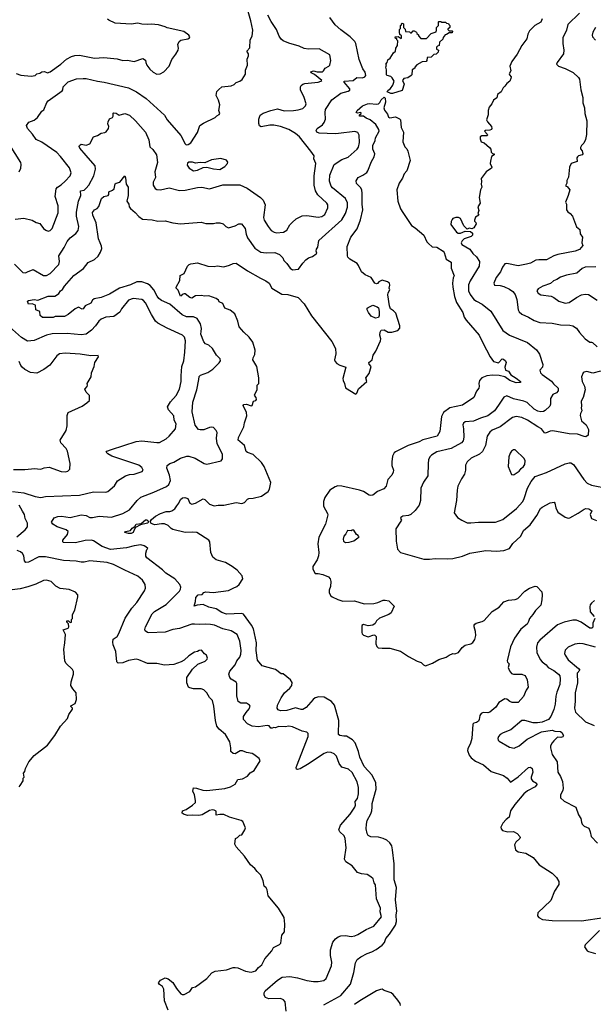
# Model space of a CAD drawing. Extents: x 1863017 to 1989460, y 394564 to 532820.
# Tile 150 of 213: x 1933301 to 1939383, y 475127 to 485558. Entities that reach past the tile are written whole.
import ezdxf

# ---------------------------------------------------------------- set-up
doc = ezdxf.new("R2010")
doc.units = 0

msp = doc.modelspace()

# ---------------------------------------------------------------- linework, layer by layer
at = {"layer": '0CON10XD'}
for points in [[(1933255, 483444), (1933345, 483454), (1933434, 483434), (1933475, 483410), (1933515, 483400), (1933555, 483346), (1933577, 483327), (1933605, 483316), (1933624, 483325), (1933645, 483347), (1933709, 483511), (1933710, 483585), (1933678, 483685), (1933689, 483765), (1933701, 483785), (1933741, 483809), (1933785, 483846), (1933836, 483905), (1933846, 483935), (1933828, 483988), (1933735, 484107), (1933695, 484149), (1933535, 484261), (1933478, 484288), (1933436, 484346), (1933383, 484405), (1933374, 484435), (1933399, 484471), (1933455, 484493), (1933489, 484521), (1933535, 484588), (1933556, 484604), (1933588, 484682), (1933602, 484698), (1933751, 484805), (1933760, 484815), (1933761, 484845), (1933768, 484855), (1933815, 484900), (1933905, 484931), (1933975, 484936), (1934005, 484934), (1934126, 484906), (1934196, 484896), (1934455, 484837), (1934539, 484795), (1934642, 484722), (1934836, 484545), (1934866, 484495), (1935010, 484330), (1935055, 484242), (1935065, 484233), (1935086, 484234), (1935115, 484252), (1935186, 484364), (1935213, 484437), (1935249, 484461), (1935375, 484522), (1935391, 484539), (1935415, 484552), (1935422, 484565), (1935414, 484595), (1935424, 484655), (1935410, 484705), (1935383, 484755), (1935393, 484797), (1935411, 484819), (1935443, 484847), (1935545, 484857), (1935575, 484870), (1935598, 484892), (1935635, 484906), (1935660, 484925), (1935695, 484980), (1935697, 485023), (1935717, 485075), (1935712, 485138), (1935729, 485175), (1935726, 485195), (1935711, 485225), (1935742, 485258), (1935744, 485345), (1935765, 485382), (1935773, 485445), (1935751, 485545), (1935698, 485728)], [(1933265, 484988), (1933315, 484970), (1933425, 484958), (1933464, 484966), (1933485, 484983), (1933515, 484991), (1933536, 485006), (1933565, 485007), (1933595, 484994), (1933625, 485004), (1933738, 485085), (1933799, 485141), (1933851, 485169), (1933885, 485179), (1933935, 485182), (1934095, 485149), (1934195, 485156), (1934335, 485142), (1934395, 485126), (1934445, 485128), (1934515, 485116), (1934607, 485147), (1934635, 485130), (1934638, 485105), (1934650, 485075), (1934680, 485035), (1934715, 485003), (1934755, 484981), (1934790, 484985), (1934828, 485005), (1934887, 485065), (1934916, 485135), (1934958, 485192), (1934980, 485235), (1934986, 485255), (1934978, 485295), (1934994, 485326), (1935011, 485339), (1935085, 485354), (1935102, 485365), (1935107, 485375), (1935094, 485394), (1935042, 485432), (1934865, 485470), (1934845, 485482), (1934772, 485502), (1934695, 485511), (1934655, 485506), (1934595, 485509), (1934555, 485520), (1934485, 485511), (1934315, 485521), (1934245, 485552), (1934233, 485563)], [(1933385, 482885), (1933445, 482910), (1933555, 482848), (1933585, 482847), (1933625, 482868), (1933716, 482965), (1933723, 482995), (1933716, 483055), (1933774, 483145), (1933805, 483208), (1933836, 483245), (1933896, 483294), (1933921, 483325), (1933930, 483365), (1933905, 483475), (1933903, 483517), (1933925, 483635), (1933951, 483695), (1933946, 483744), (1933985, 483753), (1934008, 483772), (1934035, 483805), (1934086, 483905), (1934107, 483975), (1934100, 484010), (1934005, 484119), (1933938, 484198), (1933932, 484215), (1933936, 484225), (1933955, 484238), (1934005, 484229), (1934045, 484243), (1934084, 484316), (1934125, 484331), (1934165, 484356), (1934205, 484361), (1934220, 484370), (1934244, 484405), (1934246, 484425), (1934236, 484455), (1934239, 484475), (1934254, 484506), (1934285, 484522), (1934294, 484535), (1934292, 484568), (1934298, 484572), (1934325, 484568), (1934355, 484546), (1934415, 484564), (1934465, 484546), (1934530, 484485), (1934636, 484365), (1934671, 484285), (1934682, 484212), (1934714, 484184), (1934753, 484125), (1934761, 484045), (1934736, 483946), (1934741, 483885), (1934718, 483835), (1934716, 483805), (1934738, 483768), (1934755, 483760), (1934796, 483756), (1934885, 483778), (1934995, 483749), (1935055, 483752), (1935185, 483781), (1935234, 483784), (1935315, 483766), (1935455, 483807), (1935635, 483809), (1935713, 483773), (1935854, 483675), (1935882, 483645), (1935903, 483595), (1935885, 483462), (1935895, 483434), (1935934, 483365), (1935966, 483325), (1936000, 483305), (1936025, 483299), (1936098, 483305), (1936135, 483329), (1936164, 483386), (1936190, 483410), (1936231, 483449), (1936295, 483478), (1936345, 483482), (1936467, 483467), (1936505, 483471), (1936536, 483495), (1936567, 483565), (1936570, 483595), (1936559, 483615), (1936461, 483701), (1936439, 483745), (1936425, 483805), (1936423, 483905), (1936440, 484035), (1936419, 484085), (1936422, 484115), (1936389, 484165), (1936267, 484315), (1936225, 484353), (1936156, 484395), (1936065, 484427), (1935995, 484439), (1935955, 484439), (1935862, 484422), (1935843, 484433), (1935838, 484458), (1935838, 484505), (1935850, 484545), (1935884, 484566), (1935965, 484597), (1936035, 484614), (1936105, 484593), (1936205, 484594), (1936255, 484601), (1936304, 484616), (1936331, 484645), (1936338, 484665), (1936317, 484735), (1936280, 484815), (1936278, 484845), (1936285, 484862), (1936304, 484876), (1936325, 484880), (1936465, 484897), (1936493, 484905), (1936504, 484915), (1936427, 484977), (1936393, 484995), (1936388, 485005), (1936415, 485015), (1936455, 485004), (1936510, 485005), (1936523, 485015), (1936540, 485045), (1936580, 485065), (1936588, 485075), (1936601, 485125), (1936590, 485185), (1936475, 485250), (1936365, 485244), (1936317, 485253), (1936265, 485277), (1936155, 485308), (1936095, 485334), (1936075, 485350), (1936052, 485382), (1936025, 485454), (1935967, 485537), (1935931, 485605)], [(1934925, 483407), (1935005, 483394), (1935225, 483411), (1935275, 483397), (1935355, 483399), (1935385, 483406), (1935425, 483404), (1935458, 483395), (1935488, 483365), (1935515, 483354), (1935585, 483374), (1935625, 483394), (1935652, 483395), (1935691, 483345), (1935701, 483285), (1935718, 483245), (1935795, 483138), (1935858, 483095), (1935915, 483089), (1936005, 483092), (1936055, 483069), (1936090, 483035), (1936103, 483005), (1936135, 482974), (1936168, 482925), (1936195, 482908), (1936257, 482913), (1936302, 482978), (1936335, 483014), (1936363, 483035), (1936405, 483050), (1936445, 483077), (1936451, 483085), (1936444, 483105), (1936448, 483125), (1936461, 483149), (1936473, 483217), (1936715, 483436), (1936755, 483505), (1936775, 483572), (1936776, 483616), (1936754, 483665), (1936617, 483777), (1936603, 483795), (1936586, 483846), (1936589, 483911), (1936635, 484025), (1936715, 484075), (1936785, 484102), (1936880, 484185), (1936892, 484208), (1936903, 484255), (1936902, 484335), (1936885, 484364), (1936855, 484374), (1936682, 484352), (1936645, 484348), (1936476, 484356), (1936452, 484365), (1936443, 484385), (1936456, 484405), (1936512, 484445), (1936531, 484469), (1936545, 484505), (1936539, 484575), (1936544, 484605), (1936610, 484710), (1936705, 484779), (1936785, 484800), (1936800, 484810), (1936800, 484825), (1936741, 484895), (1936742, 484905), (1936837, 484913), (1936875, 484945), (1936935, 484942), (1936959, 484951), (1936970, 484965), (1936963, 485003), (1936938, 485038), (1936900, 485135), (1936865, 485305), (1936855, 485326), (1936806, 485376), (1936705, 485449), (1936645, 485503), (1936591, 485581)], [(1937255, 484774), (1937235, 484775), (1937199, 484795), (1937205, 484809), (1937231, 484829), (1937258, 484865), (1937270, 484905), (1937252, 484942), (1937235, 484954), (1937198, 484965), (1937191, 484975), (1937191, 485025), (1937184, 485055), (1937190, 485075), (1937182, 485085), (1937197, 485103), (1937205, 485132), (1937230, 485150), (1937265, 485206), (1937284, 485225), (1937290, 485255), (1937308, 485285), (1937310, 485335), (1937300, 485345), (1937298, 485358), (1937285, 485360), (1937282, 485375), (1937315, 485380), (1937345, 485360), (1937350, 485365), (1937350, 485385), (1937332, 485402), (1937328, 485425), (1937328, 485452), (1937340, 485465), (1937340, 485495), (1937348, 485502), (1937350, 485515), (1937355, 485520), (1937370, 485515), (1937370, 485475), (1937388, 485458), (1937392, 485432), (1937435, 485430), (1937445, 485420), (1937455, 485420), (1937472, 485438), (1937485, 485440), (1937510, 485425), (1937512, 485412), (1937528, 485398), (1937530, 485385), (1937555, 485360), (1937615, 485360), (1937665, 485410), (1937715, 485430), (1937722, 485445), (1937720, 485475), (1937740, 485495), (1937740, 485535), (1937745, 485540), (1937765, 485540), (1937775, 485530), (1937815, 485530), (1937825, 485520), (1937848, 485518), (1937850, 485505), (1937860, 485495), (1937860, 485475), (1937842, 485458), (1937842, 485452), (1937855, 485440), (1937885, 485440), (1937890, 485435), (1937885, 485420), (1937855, 485420), (1937828, 485402), (1937812, 485398), (1937792, 485368), (1937788, 485352), (1937752, 485318), (1937750, 485285), (1937732, 485278), (1937720, 485265), (1937720, 485245), (1937740, 485235), (1937738, 485215), (1937715, 485192), (1937692, 485188), (1937665, 485160), (1937622, 485158), (1937618, 485125), (1937610, 485115), (1937568, 485112), (1937511, 485079), (1937490, 485055), (1937490, 485045), (1937462, 485028), (1937460, 484975), (1937452, 484965), (1937415, 484943), (1937395, 484939), (1937375, 484933), (1937361, 484915), (1937377, 484875), (1937355, 484808), (1937255, 484774)], [(1939237, 485625), (1939114, 485505), (1939099, 485445), (1939060, 485365), (1939059, 485305), (1939071, 485235), (1939068, 485195), (1938999, 485105), (1938994, 485085), (1939012, 485065), (1939085, 485041), (1939168, 484998), (1939224, 484945), (1939236, 484926), (1939249, 484815), (1939272, 484735), (1939271, 484675), (1939289, 484625), (1939293, 484565), (1939314, 484485), (1939310, 484340), (1939300, 484290), (1939282, 484248), (1939258, 484225), (1939248, 484205), (1939248, 484188), (1939265, 484170), (1939272, 484135), (1939263, 484127), (1939224, 484116), (1939214, 484106), (1939207, 484095), (1939210, 484055), (1939148, 484035), (1939130, 483995), (1939119, 483891), (1939102, 483855), (1939102, 483825), (1939090, 483805), (1939090, 483795), (1939105, 483790), (1939132, 483755), (1939117, 483695), (1939088, 483625), (1939097, 483603), (1939100, 483545), (1939112, 483522), (1939138, 483505), (1939162, 483475), (1939204, 483364), (1939238, 483335), (1939245, 483290), (1939268, 483255), (1939260, 483195), (1939272, 483165), (1939235, 483124), (1939192, 483105), (1939005, 483071), (1938965, 483056), (1938885, 483014), (1938805, 483015), (1938775, 483010), (1938715, 482979), (1938675, 482968), (1938585, 482951), (1938465, 482974), (1938445, 482971), (1938420, 482935), (1938400, 482885), (1938352, 482825), (1938328, 482765), (1938334, 482745), (1938395, 482740), (1938435, 482730), (1938495, 482704), (1938529, 482679), (1938554, 482645), (1938573, 482595), (1938585, 482483), (1938595, 482464), (1938625, 482438), (1938696, 482406), (1938755, 482372), (1938815, 482348), (1938945, 482343), (1939035, 482326), (1939135, 482321), (1939165, 482314), (1939205, 482290), (1939235, 482243), (1939297, 482177), (1939345, 482140), (1939365, 482141), (1939375, 482139), (1939425, 482093)], [(1938840, 485565), (1938825, 485531), (1938764, 485495), (1938705, 485439), (1938689, 485405), (1938677, 485353), (1938626, 485285), (1938575, 485193), (1938520, 485115), (1938498, 485065), (1938510, 485015), (1938492, 484985), (1938493, 484973), (1938512, 484952), (1938510, 484935), (1938498, 484905), (1938467, 484883), (1938446, 484854)], [(1939406, 485475), (1939376, 485425), (1939370, 485395), (1939374, 485375), (1939405, 485340)], [(1938446, 484854), (1938426, 484834), (1938407, 484795), (1938368, 484765), (1938359, 484731), (1938324, 484706), (1938308, 484665), (1938279, 484631), (1938267, 484595), (1938269, 484551), (1938250, 484495), (1938260, 484475), (1938303, 484425), (1938308, 484405), (1938302, 484395), (1938285, 484387), (1938238, 484382), (1938230, 484375), (1938257, 484345), (1938260, 484335), (1938255, 484328), (1938202, 484328), (1938182, 484315), (1938182, 484295), (1938194, 484264), (1938225, 484252), (1938283, 484203), (1938297, 484187), (1938300, 484155), (1938315, 484140), (1938330, 484135), (1938330, 484125), (1938305, 484110), (1938291, 484059), (1938290, 484035), (1938307, 483995), (1938302, 483985), (1938248, 483945), (1938194, 483876), (1938198, 483845), (1938193, 483815), (1938202, 483785), (1938188, 483755), (1938172, 483675), (1938182, 483615), (1938160, 483575), (1938168, 483535), (1938158, 483505), (1938170, 483485), (1938134, 483466), (1938123, 483433), (1938123, 483423), (1938138, 483408), (1938140, 483395), (1938115, 483352), (1938095, 483342), (1938065, 483348), (1938045, 483340), (1938010, 483375), (1937975, 483450), (1937955, 483462), (1937925, 483463), (1937895, 483452), (1937885, 483442), (1937875, 483420), (1937873, 483387), (1937931, 483305), (1937950, 483295), (1937973, 483295), (1938025, 483318), (1938082, 483312), (1938103, 483295), (1938101, 483275), (1938089, 483261), (1938015, 483236), (1937991, 483215), (1937982, 483195), (1937990, 483175), (1938072, 483125), (1938105, 483081), (1938145, 483044), (1938176, 482995), (1938172, 482945), (1938078, 482792), (1938060, 482750), (1938060, 482685), (1938076, 482646), (1938117, 482595), (1938145, 482574), (1938204, 482545), (1938295, 482469), (1938422, 482265), (1938495, 482217), (1938685, 482137), (1938780, 482060), (1938813, 482015), (1938848, 481905), (1938844, 481875), (1938816, 481845), (1938824, 481815), (1938839, 481799), (1938939, 481729), (1938960, 481700), (1939009, 481655), (1939010, 481625), (1938994, 481606), (1938953, 481587), (1938930, 481545), (1938928, 481485), (1938922, 481465), (1938874, 481416), (1938855, 481407), (1938825, 481405), (1938795, 481411), (1938755, 481432), (1938681, 481501), (1938645, 481518), (1938535, 481542), (1938465, 481574), (1938433, 481557), (1938378, 481475), (1938336, 481415), (1938265, 481362), (1938185, 481338), (1938113, 481305), (1938025, 481297), (1938006, 481285), (1938000, 481265), (1938008, 481225), (1938011, 481135), (1938003, 481097), (1937984, 481075), (1937875, 481015), (1937725, 480978), (1937669, 480945), (1937651, 480925), (1937637, 480895), (1937631, 480855), (1937628, 480725), (1937581, 480659), (1937553, 480595), (1937550, 480465), (1937537, 480415), (1937495, 480358), (1937448, 480315), (1937425, 480304), (1937365, 480299), (1937342, 480285), (1937338, 480275), (1937348, 480255), (1937343, 480245), (1937288, 480165), (1937292, 480035), (1937308, 479948), (1937340, 479915), (1937585, 479844), (1937645, 479841), (1937705, 479848), (1937835, 479846), (1937895, 479851), (1937995, 479876), (1938074, 479906), (1938245, 479936), (1938355, 479926), (1938435, 479936), (1938494, 479956), (1938531, 480009), (1938615, 480085), (1938644, 480145), (1938714, 480205), (1938785, 480305), (1938822, 480378), (1938840, 480395), (1938925, 480438), (1938967, 480447), (1938976, 480436), (1938986, 480385), (1939005, 480341), (1939086, 480286), (1939115, 480278), (1939135, 480282), (1939221, 480329), (1939286, 480374), (1939305, 480379), (1939336, 480376), (1939367, 480355), (1939348, 480315), (1939362, 480275), (1939415, 480252)], [(1936525, 475121), (1936681, 475205), (1936705, 475220), (1936808, 475342), (1936844, 475465), (1936861, 475565), (1936880, 475600), (1936919, 475631), (1936984, 475666), (1937036, 475684), (1937082, 475708), (1937145, 475753), (1937168, 475782), (1937182, 475825), (1937221, 475869), (1937285, 475965), (1937295, 476005), (1937293, 476075), (1937301, 476115), (1937285, 476235), (1937296, 476366), (1937271, 476445), (1937273, 476615), (1937255, 476765), (1937245, 476805), (1937225, 476838), (1937195, 476865), (1937155, 476885), (1937105, 476896), (1937025, 476900), (1936997, 476917), (1936987, 476935), (1936974, 476985), (1936977, 477035), (1936986, 477075), (1937025, 477145), (1937035, 477175), (1937040, 477215), (1937037, 477255), (1937081, 477405), (1937078, 477475), (1937038, 477555), (1936955, 477648), (1936907, 477745), (1936892, 477805), (1936857, 477897), (1936828, 477928), (1936765, 477966), (1936739, 477969), (1936694, 477974), (1936680, 477985), (1936686, 478135), (1936640, 478295), (1936606, 478336), (1936529, 478379), (1936474, 478386), (1936435, 478373), (1936412, 478355), (1936338, 478272), (1936305, 478250), (1936285, 478250), (1936225, 478269), (1936135, 478241), (1936066, 478236), (1936041, 478245), (1936032, 478265), (1936035, 478295), (1936072, 478375), (1936109, 478425), (1936165, 478475), (1936185, 478505), (1936190, 478535), (1936172, 478565), (1936095, 478629), (1936075, 478628), (1936015, 478675), (1935934, 478694), (1935872, 478712), (1935822, 478772), (1935808, 478875), (1935813, 478955), (1935780, 479105), (1935760, 479145), (1935675, 479260), (1935655, 479267), (1935495, 479261), (1935445, 479278), (1935385, 479315), (1935305, 479334), (1935245, 479361), (1935184, 479356), (1935150, 479345), (1935166, 479394), (1935168, 479435), (1935195, 479465), (1935235, 479470), (1935252, 479488), (1935275, 479496), (1935351, 479491), (1935515, 479509), (1935563, 479537), (1935605, 479554), (1935627, 479575), (1935666, 479635), (1935659, 479665), (1935606, 479725), (1935555, 479765), (1935485, 479808), (1935386, 479836), (1935348, 479865), (1935328, 479915), (1935319, 480025), (1935307, 480045), (1935180, 480125), (1935135, 480129), (1935055, 480125), (1934925, 480156), (1934907, 480167), (1934875, 480201), (1934835, 480216), (1934805, 480218), (1934735, 480207), (1934712, 480212), (1934693, 480225), (1934689, 480245), (1934698, 480262), (1934743, 480297), (1934795, 480328), (1934854, 480346), (1934895, 480348), (1934915, 480355), (1934945, 480377), (1934966, 480406), (1934987, 480435), (1935005, 480476), (1935028, 480492), (1935053, 480497), (1935084, 480485), (1935105, 480436), (1935125, 480426), (1935165, 480436), (1935245, 480483), (1935265, 480475), (1935315, 480427), (1935365, 480409), (1935406, 480416), (1935465, 480416), (1935595, 480442), (1935655, 480433), (1935685, 480442), (1935715, 480478), (1935730, 480485), (1935775, 480488), (1935865, 480511), (1935935, 480559), (1935949, 480585), (1935964, 480655), (1935895, 480825), (1935866, 480865), (1935775, 480950), (1935715, 480973), (1935703, 480983), (1935684, 481045), (1935635, 481088), (1935619, 481105), (1935620, 481130), (1935678, 481245), (1935685, 481288), (1935710, 481360), (1935706, 481396), (1935671, 481469), (1935679, 481481), (1935705, 481486), (1935755, 481468), (1935765, 481472), (1935782, 481518), (1935805, 481524), (1935813, 481535), (1935810, 481555), (1935794, 481574), (1935792, 481585), (1935820, 481635), (1935820, 481685), (1935837, 481705), (1935836, 481765), (1935814, 481885), (1935774, 481955), (1935776, 481975), (1935795, 482010), (1935798, 482055), (1935772, 482142), (1935735, 482196), (1935677, 482247), (1935630, 482305), (1935613, 482365), (1935581, 482441), (1935532, 482482), (1935475, 482501), (1935455, 482552), (1935417, 482567), (1935408, 482585), (1935384, 482604), (1935305, 482632), (1935265, 482629), (1935225, 482636), (1935165, 482631), (1935125, 482609), (1935106, 482615), (1935055, 482653), (1935045, 482653), (1935025, 482648), (1935015, 482632), (1935005, 482630), (1934981, 482691), (1934962, 482715), (1934962, 482725), (1934998, 482795), (1935003, 482847), (1935045, 482870), (1935082, 482945), (1935097, 482963), (1935115, 482972), (1935185, 482981), (1935295, 482947), (1935365, 482944), (1935395, 482949), (1935465, 482941), (1935525, 482956), (1935565, 482976), (1935597, 482977), (1935718, 482898), (1935855, 482818), (1935912, 482792), (1935946, 482765), (1935975, 482714), (1936081, 482651), (1936145, 482647), (1936255, 482616), (1936317, 482547), (1936395, 482420), (1936610, 482150), (1936650, 482075), (1936653, 482017), (1936640, 481955), (1936647, 481935), (1936662, 481915), (1936696, 481896), (1936760, 481875), (1936729, 481755), (1936730, 481735), (1936746, 481705), (1936757, 481657), (1936865, 481590), (1936875, 481600), (1936894, 481646), (1936980, 481725), (1936972, 481765), (1937005, 481808), (1937026, 481884), (1937007, 481907), (1937004, 481925), (1937038, 481955), (1937048, 482002), (1937078, 482045), (1937126, 482155), (1937129, 482175), (1937121, 482215), (1937124, 482246), (1937135, 482270), (1937165, 482271), (1937208, 482248), (1937245, 482246), (1937311, 482265), (1937331, 482289), (1937332, 482315), (1937288, 482448), (1937266, 482475), (1937233, 482495), (1937221, 482525), (1937206, 482644), (1937209, 482665), (1937226, 482695), (1937219, 482715), (1937227, 482745), (1937223, 482765), (1937202, 482782), (1937145, 482798), (1937109, 482781), (1937095, 482762), (1937085, 482760), (1937065, 482768), (1937029, 482825), (1936965, 482854), (1936925, 482887), (1936895, 482955), (1936881, 482975), (1936801, 483021), (1936781, 483041), (1936776, 483055), (1936774, 483155), (1936811, 483255), (1936879, 483341), (1936914, 483436), (1936938, 483545), (1936931, 483605), (1936933, 483715), (1936929, 483755), (1936915, 483781), (1936872, 483822), (1936870, 483850), (1936889, 483885), (1936940, 483910), (1936982, 483938), (1936994, 483955), (1937031, 484055), (1937060, 484105), (1937065, 484135), (1937045, 484185), (1937045, 484225), (1937071, 484279), (1937075, 484305), (1937111, 484375), (1937109, 484395), (1937078, 484448), (1937018, 484498), (1936975, 484515), (1936945, 484534), (1936907, 484537), (1936900, 484545), (1936922, 484565), (1936922, 484572), (1936915, 484576), (1936885, 484568), (1936875, 484570), (1936870, 484575), (1936880, 484595), (1936935, 484644), (1936988, 484665), (1937009, 484669), (1937085, 484662), (1937105, 484666), (1937120, 484680), (1937135, 484709), (1937165, 484736), (1937176, 484725), (1937181, 484685), (1937161, 484625), (1937168, 484598), (1937200, 484555), (1937210, 484525), (1937225, 484518), (1937285, 484530), (1937329, 484509), (1937339, 484495), (1937344, 484415), (1937370, 484365), (1937362, 484265), (1937385, 484210), (1937405, 484190), (1937418, 484165), (1937441, 484065), (1937406, 483955), (1937376, 483925), (1937360, 483880), (1937324, 483825), (1937299, 483755), (1937310, 483635), (1937337, 483555), (1937363, 483515)], [(1933296, 483945), (1933314, 483985), (1933319, 484025), (1933312, 484045), (1933194, 484235)], [(1935145, 483958), (1935185, 483964), (1935245, 483991), (1935285, 483997), (1935355, 483977), (1935425, 483971), (1935475, 484003), (1935506, 484034), (1935507, 484047), (1935495, 484068), (1935435, 484087), (1935335, 484072), (1935265, 484042), (1935216, 484046), (1935165, 484037), (1935135, 484047), (1935095, 484048), (1935082, 484038), (1935078, 484015), (1935100, 483985), (1935145, 483958)], [(1936126, 475055), (1936116, 475155), (1936098, 475175), (1936065, 475187), (1935942, 475185), (1935909, 475199), (1935892, 475225), (1935892, 475248), (1935905, 475270), (1936036, 475384), (1936085, 475414), (1936165, 475422), (1936248, 475408), (1936345, 475380), (1936415, 475369), (1936465, 475367), (1936525, 475380), (1936549, 475401), (1936607, 475533), (1936610, 475575), (1936596, 475645), (1936595, 475705), (1936621, 475785), (1936648, 475822), (1936677, 475843), (1936705, 475854), (1936756, 475856), (1936815, 475847), (1936855, 475852), (1936885, 475865), (1936975, 475921), (1937005, 475933), (1937056, 475955), (1937136, 476055), (1937124, 476105), (1937127, 476145), (1937084, 476245), (1937073, 476393), (1937058, 476415), (1937049, 476455), (1937025, 476479), (1936985, 476501), (1936925, 476510), (1936884, 476524), (1936826, 476595), (1936758, 476638), (1936746, 476665), (1936762, 476785), (1936753, 476885), (1936743, 476913), (1936696, 476955), (1936686, 476975), (1936702, 477025), (1936805, 477141), (1936855, 477217), (1936861, 477235), (1936858, 477275), (1936883, 477307), (1936895, 477355), (1936894, 477424), (1936878, 477485), (1936825, 477584), (1936787, 477617), (1936715, 477640), (1936687, 477677), (1936659, 477755), (1936635, 477782), (1936602, 477795), (1936565, 477797), (1936530, 477785), (1936353, 477667), (1936275, 477622), (1936245, 477614), (1936237, 477617), (1936234, 477634), (1936244, 477664), (1936361, 477965), (1936361, 477995), (1936345, 478010), (1936295, 478019), (1936195, 478065), (1936155, 478074), (1936115, 478065), (1936045, 478070), (1936015, 478056), (1935995, 478059), (1935978, 478052), (1935965, 478054), (1935945, 478077), (1935925, 478080), (1935835, 478065), (1935765, 478074), (1935717, 478097), (1935673, 478143), (1935676, 478175), (1935701, 478219), (1935735, 478257), (1935746, 478285), (1935737, 478297), (1935706, 478316), (1935645, 478318), (1935618, 478335), (1935605, 478395), (1935603, 478525), (1935595, 478540), (1935545, 478570), (1935528, 478588), (1935518, 478625), (1935528, 478655), (1935587, 478725), (1935602, 478765), (1935634, 478805), (1935646, 478835), (1935650, 478875), (1935635, 478975), (1935607, 479045), (1935545, 479085), (1935455, 479105), (1935367, 479143), (1935325, 479152), (1935273, 479153), (1935205, 479149), (1935155, 479155), (1935125, 479153), (1934995, 479109), (1934925, 479098), (1934845, 479069), (1934672, 479062), (1934655, 479066), (1934631, 479085), (1934628, 479098), (1934636, 479125), (1934706, 479265), (1934732, 479288), (1934855, 479361), (1934995, 479504), (1935007, 479525), (1935009, 479545), (1935001, 479575), (1934946, 479636), (1934852, 479695), (1934815, 479730), (1934649, 479855), (1934639, 479875), (1934640, 479905), (1934650, 479945), (1934660, 479955), (1934640, 479975), (1934620, 479985), (1934585, 479994), (1934514, 479984), (1934435, 479961), (1934265, 479945), (1934175, 479977), (1934085, 480036), (1934063, 480043), (1933995, 480042), (1933895, 480016), (1933765, 480019), (1933758, 480028), (1933759, 480045), (1933809, 480105), (1933817, 480135), (1933796, 480155), (1933698, 480185), (1933652, 480215), (1933639, 480235), (1933668, 480282), (1933705, 480295), (1933745, 480299), (1933835, 480283), (1933955, 480311), (1934005, 480305), (1934045, 480285), (1934074, 480284), (1934145, 480299), (1934275, 480287), (1934395, 480325), (1934467, 480365), (1934546, 480465), (1934585, 480500), (1934725, 480552), (1934859, 480611), (1934884, 480635), (1934899, 480675), (1934891, 480731), (1934862, 480805), (1934866, 480834), (1934893, 480855), (1934935, 480869), (1935005, 480911), (1935074, 480934), (1935095, 480934), (1935162, 480912), (1935258, 480855), (1935285, 480849), (1935436, 480884), (1935450, 480905), (1935450, 480955), (1935396, 481065), (1935389, 481125), (1935394, 481185), (1935386, 481205), (1935356, 481236), (1935335, 481240), (1935313, 481237), (1935255, 481213), (1935215, 481211), (1935198, 481218), (1935163, 481263), (1935130, 481405), (1935136, 481505), (1935181, 481635), (1935202, 481745), (1935203, 481777), (1935217, 481793), (1935295, 481821), (1935349, 481855), (1935417, 481923), (1935431, 481945), (1935426, 481966), (1935388, 482005), (1935345, 482076), (1935305, 482108), (1935272, 482125), (1935255, 482144), (1935222, 482225), (1935227, 482253), (1935228, 482285), (1935219, 482335), (1935182, 482392), (1935145, 482410), (1935071, 482411), (1935025, 482432), (1934893, 482545), (1934805, 482584), (1934778, 482605), (1934758, 482628), (1934724, 482695), (1934685, 482743), (1934655, 482761), (1934595, 482779), (1934545, 482779), (1934475, 482750), (1934360, 482715), (1934255, 482651), (1934165, 482614), (1934091, 482599), (1934072, 482585), (1934055, 482554), (1933995, 482527), (1933973, 482495), (1933965, 482492), (1933925, 482511), (1933889, 482495), (1933815, 482435), (1933775, 482414), (1933676, 482414), (1933655, 482404), (1933545, 482402), (1933520, 482425), (1933516, 482466), (1933474, 482485), (1933470, 482535), (1933435, 482548), (1933395, 482544), (1933386, 482575), (1933395, 482584), (1933455, 482594), (1933495, 482586), (1933605, 482628), (1933675, 482629), (1933691, 482639), (1933715, 482658), (1933734, 482685), (1933755, 482698), (1933778, 482735), (1933875, 482848), (1933978, 482922), (1934026, 482984), (1934095, 483017), (1934135, 483054), (1934160, 483095), (1934172, 483135), (1934170, 483160), (1934155, 483192), (1934137, 483235), (1934113, 483405), (1934077, 483485), (1934075, 483515), (1934095, 483542), (1934123, 483557), (1934142, 483578), (1934168, 483662), (1934195, 483684), (1934239, 483695), (1934246, 483705), (1934248, 483735), (1934287, 483753), (1934303, 483767), (1934315, 483818), (1934325, 483827), (1934365, 483838), (1934415, 483904), (1934424, 483884), (1934430, 483815), (1934450, 483785), (1934452, 483695), (1934439, 483635), (1934458, 483605), (1934462, 483575), (1934475, 483556), (1934526, 483516), (1934565, 483472), (1934605, 483446), (1934705, 483438), (1934765, 483422), (1934845, 483428), (1934925, 483407)], [(1937363, 483515), (1937455, 483377), (1937495, 483354), (1937585, 483274), (1937618, 483205), (1937634, 483185), (1937675, 483151), (1937725, 483147), (1937791, 483105), (1937801, 483091), (1937822, 483022), (1937875, 482989), (1937876, 482925), (1937908, 482845), (1937898, 482822), (1937891, 482765), (1937894, 482725), (1937910, 482625), (1937932, 482562), (1937999, 482455), (1938015, 482405), (1938033, 482375), (1938174, 482215), (1938211, 482135), (1938290, 481985), (1938325, 481938), (1938376, 481924), (1938415, 481964), (1938432, 481962), (1938452, 481942), (1938460, 481925), (1938444, 481876), (1938453, 481845), (1938485, 481834), (1938507, 481797), (1938565, 481761), (1938610, 481725), (1938610, 481715), (1938565, 481712), (1938499, 481735), (1938444, 481774), (1938385, 481787), (1938315, 481792), (1938255, 481783), (1938202, 481765), (1938176, 481735), (1938168, 481705), (1938172, 481675), (1938168, 481655), (1938146, 481624), (1938116, 481554), (1937997, 481473), (1937860, 481445), (1937795, 481395), (1937772, 481355), (1937754, 481195), (1937728, 481145), (1937575, 481107), (1937535, 481085), (1937420, 481045), (1937285, 480980), (1937272, 480968), (1937255, 480932), (1937247, 480875), (1937247, 480835), (1937263, 480785), (1937262, 480765), (1937246, 480734), (1937205, 480686), (1937185, 480615), (1937161, 480589), (1937095, 480558), (1937045, 480519), (1937025, 480516), (1937005, 480522), (1936948, 480558), (1936905, 480572), (1936715, 480617), (1936675, 480618), (1936645, 480610), (1936590, 480575), (1936537, 480495), (1936522, 480455), (1936524, 480405), (1936566, 480325), (1936568, 480312), (1936544, 480215), (1936474, 480075), (1936464, 480005), (1936473, 479915), (1936471, 479879), (1936456, 479834), (1936411, 479765), (1936410, 479735), (1936435, 479692), (1936465, 479692), (1936515, 479680), (1936574, 479654), (1936594, 479634), (1936601, 479605), (1936596, 479554), (1936584, 479515), (1936583, 479485), (1936600, 479455), (1936615, 479443), (1936675, 479414), (1936729, 479399), (1936851, 479401), (1936955, 479370), (1937055, 479374), (1937097, 479383), (1937155, 479408), (1937175, 479409), (1937215, 479402), (1937270, 479345), (1937240, 479275), (1937214, 479256), (1937115, 479219), (1937085, 479188), (1937070, 479160), (1937046, 479144), (1936995, 479138), (1936945, 479149), (1936930, 479140), (1936929, 479065), (1936933, 479053), (1936948, 479038), (1936995, 479021), (1937055, 479042), (1937068, 479038), (1937080, 479025), (1937076, 478945), (1937088, 478918), (1937103, 478905), (1937145, 478899), (1937225, 478901), (1937339, 478869), (1937425, 478812), (1937515, 478763), (1937557, 478747), (1937582, 478722), (1937605, 478714), (1937678, 478742), (1937745, 478781), (1937824, 478806), (1937854, 478826), (1937895, 478842), (1937915, 478840), (1937955, 478854), (1937994, 478906), (1938025, 478931), (1938085, 478947), (1938105, 478959), (1938127, 478993), (1938139, 479035), (1938134, 479075), (1938118, 479125), (1938119, 479145), (1938126, 479155), (1938142, 479165), (1938205, 479181), (1938225, 479194), (1938311, 479289), (1938385, 479333), (1938435, 479389), (1938485, 479409), (1938554, 479416), (1938584, 479426), (1938656, 479505), (1938705, 479536), (1938765, 479556), (1938785, 479554), (1938836, 479495), (1938840, 479465), (1938838, 479412), (1938825, 479355), (1938770, 479300), (1938743, 479255), (1938705, 479215), (1938694, 479184), (1938682, 479155), (1938615, 479101), (1938548, 479005), (1938503, 478915), (1938471, 478765), (1938473, 478753), (1938491, 478735), (1938479, 478695), (1938495, 478659), (1938515, 478632), (1938535, 478626), (1938624, 478624), (1938655, 478610), (1938669, 478595), (1938681, 478565), (1938692, 478485), (1938671, 478455), (1938642, 478388), (1938587, 478325), (1938522, 478325), (1938497, 478335), (1938465, 478360), (1938445, 478363), (1938380, 478325), (1938348, 478275), (1938285, 478222), (1938265, 478216), (1938215, 478218), (1938193, 478207), (1938179, 478185), (1938174, 478145), (1938164, 478126), (1938145, 478114), (1938115, 478107), (1938104, 478095), (1938094, 477944), (1938082, 477895), (1938051, 477835), (1938049, 477815), (1938065, 477767), (1938088, 477738), (1938135, 477702), (1938220, 477665), (1938300, 477595), (1938431, 477551), (1938471, 477521), (1938505, 477482), (1938585, 477537), (1938695, 477634), (1938715, 477639), (1938736, 477625), (1938742, 477585), (1938724, 477535), (1938724, 477515), (1938739, 477495), (1938781, 477471), (1938784, 477455), (1938765, 477432), (1938685, 477388), (1938645, 477355), (1938550, 477245), (1938503, 477175), (1938490, 477110), (1938459, 477085), (1938424, 477046), (1938404, 477004), (1938406, 476985), (1938420, 476970), (1938475, 476955), (1938535, 476959), (1938576, 476936), (1938603, 476905), (1938608, 476895), (1938602, 476885), (1938560, 476845), (1938548, 476815), (1938558, 476765), (1938585, 476743), (1938668, 476728), (1938744, 476684), (1938810, 476605), (1938946, 476516), (1938992, 476472), (1939018, 476428), (1939016, 476395), (1938971, 476325), (1938934, 476226), (1938793, 476095), (1938791, 476065), (1938805, 476047), (1938845, 476024), (1938945, 476014), (1939258, 476012), (1939495, 476046)], [(1933247, 482967), (1933335, 482881), (1933363, 482877), (1933385, 482885)], [(1939411, 482939), (1939295, 482937), (1939265, 482922), (1939207, 482873), (1939098, 482852), (1939035, 482830), (1938995, 482804), (1938959, 482791), (1938928, 482762), (1938847, 482733), (1938798, 482705), (1938784, 482685), (1938799, 482659), (1938825, 482644), (1938937, 482627), (1938965, 482616), (1939016, 482575), (1939085, 482553), (1939125, 482562), (1939205, 482614), (1939258, 482642), (1939295, 482651), (1939330, 482645), (1939425, 482588)], [(1933225, 480560), (1933345, 480544), (1933465, 480508), (1933525, 480497), (1933575, 480508), (1933935, 480522), (1934085, 480557), (1934215, 480552), (1934235, 480560), (1934305, 480618), (1934338, 480672), (1934424, 480726), (1934465, 480739), (1934515, 480743), (1934600, 480770), (1934610, 480785), (1934596, 480815), (1934565, 480838), (1934278, 480935), (1934235, 480957), (1934218, 480975), (1934224, 480986), (1934274, 481006), (1934535, 481090), (1934595, 481096), (1934755, 481078), (1934785, 481080), (1934855, 481119), (1934886, 481145), (1934954, 481225), (1934961, 481275), (1934940, 481315), (1934935, 481360), (1934879, 481425), (1934869, 481455), (1934900, 481510), (1934959, 481575), (1934995, 481645), (1935015, 481725), (1935014, 481786), (1935020, 481885), (1935041, 481945), (1935054, 482035), (1935059, 482155), (1935048, 482195), (1935027, 482215), (1934865, 482290), (1934765, 482344), (1934741, 482365), (1934698, 482435), (1934635, 482559), (1934615, 482583), (1934595, 482594), (1934505, 482603), (1934455, 482585), (1934380, 482495), (1934365, 482459), (1934298, 482412), (1934215, 482407), (1934164, 482385), (1934141, 482365), (1934105, 482313), (1934063, 482267), (1934005, 482225), (1933955, 482219), (1933805, 482234), (1933645, 482231), (1933587, 482215), (1933455, 482160), (1933385, 482152), (1933322, 482192), (1933192, 482305)], [(1937075, 482397), (1937028, 482418), (1936998, 482455), (1936984, 482484), (1936985, 482500), (1936995, 482510), (1937045, 482532), (1937092, 482515), (1937104, 482504), (1937114, 482465), (1937114, 482425), (1937105, 482402), (1937075, 482397)], [(1933235, 480793), (1933355, 480791), (1933428, 480798), (1933455, 480803), (1933524, 480796), (1933561, 480809), (1933615, 480818), (1933743, 480773), (1933785, 480769), (1933812, 480775), (1933833, 480795), (1933836, 480855), (1933810, 480985), (1933794, 481015), (1933739, 481075), (1933732, 481105), (1933796, 481206), (1933806, 481255), (1933804, 481364), (1933817, 481395), (1933965, 481463), (1934013, 481497), (1934040, 481525), (1934040, 481575), (1934005, 481610), (1933992, 481645), (1934017, 481673), (1934022, 481685), (1934018, 481705), (1934058, 481775), (1934064, 481816), (1934092, 481885), (1934098, 481925), (1934138, 481985), (1934135, 482000), (1934055, 481996), (1933943, 482013), (1933785, 482024), (1933722, 482018), (1933695, 481996), (1933621, 481899), (1933559, 481851), (1933485, 481813), (1933415, 481821), (1933355, 481852), (1933329, 481875), (1933312, 481895), (1933297, 481935)], [(1939460, 481835), (1939377, 481813), (1939315, 481829), (1939286, 481824), (1939274, 481815), (1939259, 481775), (1939266, 481725), (1939288, 481675), (1939296, 481635), (1939274, 481556), (1939254, 481515), (1939259, 481465), (1939254, 481446), (1939262, 481415), (1939246, 481385), (1939244, 481365), (1939259, 481309), (1939308, 481265), (1939332, 481215), (1939328, 481155), (1939305, 481140), (1939285, 481141), (1939215, 481166), (1939125, 481169), (1938955, 481203), (1938925, 481200), (1938875, 481179), (1938865, 481180), (1938835, 481222), (1938795, 481245)], [(1938795, 481245), (1938685, 481315), (1938624, 481344), (1938565, 481353), (1938525, 481345), (1938396, 481245), (1938312, 481208), (1938285, 481189), (1938259, 481145), (1938241, 481045), (1938208, 480982), (1938175, 480955), (1938086, 480914), (1938044, 480875), (1938027, 480837), (1938026, 480786), (1938018, 480742), (1937986, 480695), (1937946, 480615), (1937938, 480575), (1937934, 480465), (1937907, 480335), (1937944, 480284), (1937988, 480255), (1938045, 480229), (1938085, 480226), (1938165, 480236), (1938345, 480234), (1938425, 480262), (1938569, 480381), (1938635, 480454), (1938651, 480485), (1938686, 480595), (1938725, 480666), (1938765, 480720), (1938885, 480761), (1939085, 480851), (1939125, 480862), (1939145, 480864), (1939174, 480845), (1939281, 480685), (1939318, 480648), (1939365, 480626), (1939542, 480592)], [(1938535, 480737), (1938545, 480741), (1938595, 480774), (1938617, 480803), (1938644, 480825), (1938656, 480845), (1938660, 480885), (1938649, 480909), (1938555, 481000), (1938535, 481002), (1938515, 480988), (1938500, 480965), (1938487, 480925), (1938480, 480825), (1938515, 480740), (1938535, 480737)], [(1933271, 480079), (1933361, 480155), (1933385, 480185), (1933386, 480225), (1933360, 480275), (1933351, 480315), (1933332, 480352), (1933295, 480415)], [(1934455, 480114), (1934415, 480124), (1934422, 480135), (1934475, 480148), (1934495, 480171), (1934522, 480188), (1934538, 480215), (1934588, 480222), (1934635, 480258), (1934649, 480259), (1934661, 480251), (1934666, 480235), (1934658, 480225), (1934582, 480208), (1934531, 480179), (1934514, 480155), (1934506, 480125), (1934485, 480115), (1934455, 480114)], [(1936755, 480018), (1936795, 480023), (1936845, 480038), (1936885, 480070), (1936900, 480075), (1936892, 480082), (1936890, 480095), (1936872, 480105), (1936845, 480150), (1936825, 480150), (1936815, 480142), (1936775, 480148), (1936758, 480112), (1936737, 480085), (1936731, 480055), (1936735, 480032), (1936755, 480018)], [(1934874, 475064), (1934835, 475165), (1934828, 475288), (1934816, 475316), (1934785, 475338), (1934774, 475354), (1934795, 475383), (1934845, 475406), (1934876, 475396), (1934925, 475357), (1934964, 475294), (1935009, 475239), (1935025, 475231), (1935045, 475231), (1935105, 475261), (1935135, 475306), (1935165, 475312), (1935285, 475401), (1935340, 475460), (1935373, 475477), (1935495, 475494), (1935565, 475518), (1935585, 475518), (1935615, 475512), (1935697, 475477), (1935755, 475469), (1935805, 475482), (1935832, 475518), (1935868, 475545), (1935902, 475608), (1935975, 475692), (1935992, 475728), (1936055, 475760), (1936070, 475775), (1936080, 475860), (1936108, 475895), (1936113, 475975), (1936106, 476046), (1936046, 476146), (1935936, 476276), (1935925, 476340), (1935915, 476360), (1935895, 476380), (1935883, 476435), (1935858, 476495), (1935818, 476535), (1935796, 476566), (1935748, 476605), (1935685, 476698), (1935598, 476795), (1935582, 476825), (1935590, 476885), (1935610, 476895), (1935635, 476920), (1935655, 476922), (1935690, 476975), (1935696, 476996), (1935668, 477065), (1935650, 477075), (1935525, 477111), (1935465, 477138), (1935425, 477139), (1935385, 477130), (1935384, 477174), (1935362, 477182), (1935345, 477186), (1935315, 477181), (1935235, 477136), (1935202, 477128), (1935135, 477131), (1935085, 477126), (1935045, 477137), (1935023, 477153), (1935028, 477175), (1935065, 477191), (1935135, 477236), (1935164, 477265), (1935166, 477285), (1935156, 477345), (1935137, 477385), (1935145, 477420), (1935175, 477417), (1935244, 477394), (1935285, 477392), (1935475, 477412), (1935538, 477432), (1935585, 477458), (1935615, 477507), (1935664, 477516), (1935718, 477545), (1935745, 477578), (1935787, 477605), (1935852, 477705), (1935840, 477730), (1935784, 477774), (1935765, 477784), (1935705, 477794), (1935665, 477812), (1935638, 477812), (1935585, 477782), (1935563, 477783), (1935540, 477805), (1935540, 477845), (1935528, 477908), (1935485, 477987), (1935415, 478040), (1935391, 478075), (1935378, 478135), (1935360, 478285), (1935344, 478344), (1935315, 478377), (1935287, 478425), (1935255, 478460), (1935225, 478470), (1935145, 478469), (1935105, 478478), (1935092, 478485), (1935074, 478534), (1935075, 478590), (1935134, 478676), (1935191, 478729), (1935267, 478763), (1935290, 478785), (1935293, 478795), (1935282, 478825), (1935261, 478841), (1935234, 478874), (1935225, 478879), (1935205, 478876), (1935185, 478863), (1935155, 478857), (1935095, 478818), (1935047, 478773), (1935015, 478754), (1934935, 478728), (1934835, 478718), (1934755, 478738), (1934658, 478738), (1934632, 478748), (1934566, 478776), (1934535, 478782), (1934455, 478769), (1934395, 478746), (1934345, 478740), (1934332, 478755), (1934321, 478865), (1934291, 478935), (1934288, 478965), (1934292, 478995), (1934335, 479025), (1934354, 479055), (1934421, 479219), (1934489, 479325), (1934544, 479385), (1934624, 479506), (1934637, 479535), (1934631, 479575), (1934605, 479619), (1934555, 479664), (1934415, 479725), (1934296, 479785), (1934229, 479809), (1934045, 479826), (1933985, 479810), (1933955, 479810), (1933902, 479822), (1933765, 479830), (1933575, 479869), (1933505, 479866), (1933395, 479812), (1933365, 479808), (1933354, 479825), (1933345, 479878), (1933332, 479902), (1933310, 479920), (1933275, 479934)], [(1933295, 477432), (1933306, 477444), (1933338, 477495), (1933338, 477522), (1933348, 477535), (1933342, 477575), (1933357, 477595), (1933362, 477625), (1933398, 477695), (1933455, 477762), (1933598, 477872), (1933674, 477976), (1933735, 478072), (1933807, 478155), (1933824, 478196), (1933862, 478255), (1933862, 478265), (1933845, 478282), (1933845, 478290), (1933888, 478315), (1933903, 478357), (1933900, 478425), (1933865, 478468), (1933844, 478505), (1933848, 478542), (1933873, 478625), (1933873, 478653), (1933862, 478675), (1933792, 478742), (1933781, 478765), (1933768, 478885), (1933781, 478955), (1933787, 479045), (1933762, 479095), (1933815, 479113), (1933822, 479125), (1933818, 479158), (1933800, 479175), (1933802, 479188), (1933818, 479188), (1933835, 479170), (1933850, 479175), (1933850, 479205), (1933860, 479215), (1933860, 479255), (1933887, 479303), (1933918, 479445), (1933918, 479465), (1933895, 479492), (1933825, 479521), (1933731, 479531), (1933685, 479556), (1933635, 479606), (1933585, 479621), (1933554, 479616), (1933472, 479578), (1933389, 479551), (1933305, 479529), (1933195, 479515)], [(1939396, 479405), (1939362, 479378), (1939350, 479360), (1939346, 479336), (1939349, 479285), (1939392, 479235)], [(1939399, 479215), (1939379, 479165), (1939376, 479124), (1939367, 479113), (1939345, 479111), (1939254, 479174), (1939205, 479196), (1939165, 479197), (1939075, 479174), (1939004, 479146), (1938815, 478986), (1938791, 478955), (1938781, 478909), (1938783, 478855), (1938819, 478779), (1938839, 478755), (1938884, 478725), (1938904, 478695), (1938965, 478664), (1939014, 478624), (1939028, 478605), (1939033, 478575), (1939027, 478515), (1938995, 478435), (1938985, 478392), (1938980, 478305), (1938965, 478250), (1938934, 478175), (1938909, 478145), (1938842, 478115), (1938792, 478108), (1938745, 478110), (1938655, 478134), (1938625, 478134), (1938507, 478033), (1938426, 478004), (1938395, 477986), (1938379, 477965), (1938372, 477942), (1938374, 477925), (1938383, 477913), (1938495, 477851), (1938545, 477839), (1938595, 477864), (1938683, 477937), (1938835, 478014), (1938945, 478032), (1938975, 478020), (1939035, 478016), (1939049, 478005), (1939067, 477975), (1939059, 477961), (1939040, 477955), (1939004, 477956), (1938965, 477917), (1938945, 477898), (1938929, 477865), (1938929, 477845), (1938948, 477775), (1938999, 477695), (1939005, 477585), (1939035, 477539), (1939057, 477487), (1939063, 477415), (1939058, 477392), (1939034, 477345), (1939034, 477315), (1939075, 477279), (1939196, 477215), (1939224, 477135), (1939249, 477095), (1939256, 477055), (1939266, 477036), (1939285, 477013), (1939334, 476994), (1939350, 476955), (1939360, 476905), (1939427, 476835)], [(1939405, 478909), (1939275, 478945), (1939235, 478950), (1939185, 478941), (1939115, 478912), (1939083, 478877), (1939078, 478845), (1939084, 478825), (1939117, 478775), (1939226, 478686), (1939241, 478665), (1939213, 478635), (1939214, 478534), (1939190, 478425), (1939192, 478338), (1939184, 478265), (1939193, 478223), (1939300, 478120), (1939390, 478080)], [(1939450, 475910), (1939295, 475758), (1939288, 475735), (1939318, 475695), (1939332, 475685), (1939405, 475666)], [(1937340, 475115), (1937334, 475135), (1937311, 475171), (1937260, 475230), (1937238, 475248), (1937165, 475273), (1937145, 475286), (1937125, 475285), (1937085, 475270), (1936908, 475165), (1936852, 475125)]]:
    msp.add_lwpolyline(points, dxfattribs=at)

doc.saveas('drawing.dxf')
